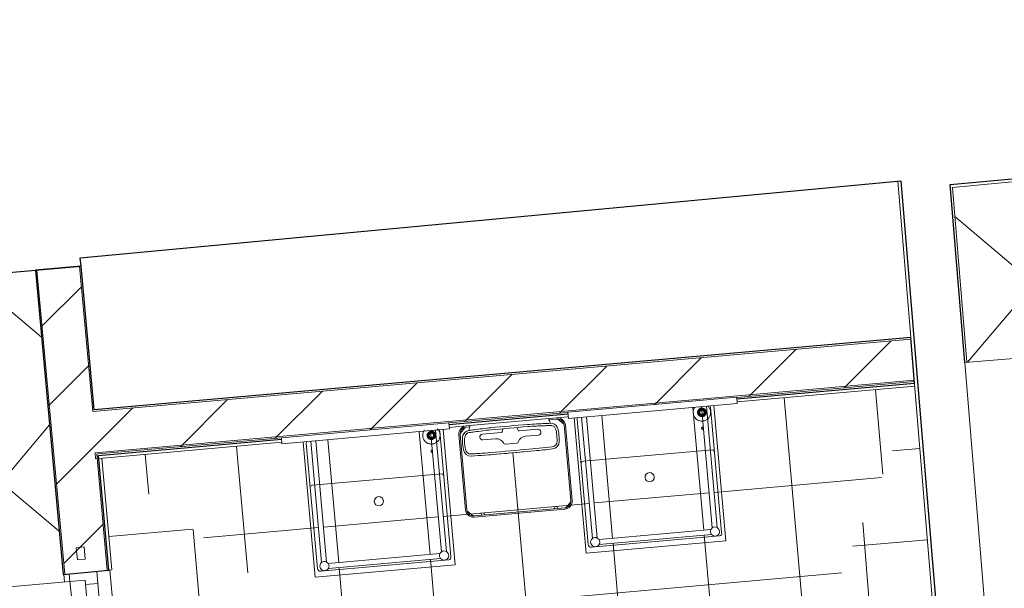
# Model space of a CAD drawing. Header units: millimetres. Extents: x 853417 to 929373, y -433185 to -369260.
# Tile 131 of 157: x 912533 to 915757, y -384903 to -383041. Entities that reach past the tile are written whole.
import ezdxf

# ---------------------------------------------------------------- set-up
doc = ezdxf.new("R2010")
doc.units = ezdxf.units.MM
for name, color, linetype, lineweight in [('I-FURN', 7, 'Continuous', 9), ('KOKO-DOOR', 7, 'Continuous', 9), ('KOKO-FLOR', 7, 'Continuous', 9), ('KOKO-FLOR-PATT', 7, 'Continuous', 9), ('KOKO-GENM', 7, 'Continuous', 9), ('KOKO-WALL', 7, 'Continuous', 9), ('KOKO-WALL-PATT', 7, 'Continuous', 25), ('KOKO_WALL', 7, 'Continuous', 9), ('P-SANR-FIXT', 7, 'Continuous', 9)]:
    doc.layers.add(name, color=color, linetype=linetype, lineweight=lineweight)
pattern_1 = [(45, (463824.66, -1284242.16), (-141.421356, 141.421356), [])]

# ---------------------------------------------------------------- blocks, each defined once
blk = doc.blocks.new('Doors 73 - Doors 73-3906770-1 korrus_SA_kunstihanke plaan')
at = {"layer": 'KOKO-DOOR'}
for p, q in [((417755.3, 900335.4), (417712.8, 900333)), ((417712.8, 900333), (417714.3, 900307.4)), ((417756.7, 900309.8), (417755.3, 900335.4)), ((416979.2, 900291.2), (416856.7, 900284.2)), ((416856.7, 900284.2), (416858.2, 900258.5)), ((416980.7, 900265.5), (416979.2, 900291.2)), ((417714.3, 900307.4), (417756.7, 900309.8)), ((416480.1, 900262.7), (416360.7, 900255.9)), ((416360.7, 900255.9), (416362.2, 900230.3)), ((416481.6, 900237.1), (416480.1, 900262.7)), ((416858.2, 900258.5), (416980.7, 900265.5)), ((416362.2, 900230.3), (416481.6, 900237.1)), ((415614.2, 900213.3), (415501.7, 900206.9)), ((415501.7, 900206.9), (415503.2, 900181.3)), ((415503.2, 900181.3), (415615.7, 900187.7)), ((415615.7, 900187.7), (415614.2, 900213.3)), ((414396.3, 900143.9), (414284.8, 900137.5)), ((414284.8, 900137.5), (414286.3, 900111.9)), ((414397.7, 900118.2), (414396.3, 900143.9)), ((413538, 900094.9), (413497.7, 900092.6)), ((413497.7, 900092.6), (413499.2, 900067)), ((413539.5, 900069.3), (413538, 900094.9)), ((414286.3, 900111.9), (414397.7, 900118.2)), ((413499.2, 900067), (413539.5, 900069.3))]:
    blk.add_line(p, q, dxfattribs=at)
blk = doc.blocks.new('Ol_olev sisesein 23 - SS-01-3936557-1 korrus_SA_kunstihanke plaan')
at = {"layer": 'KOKO-WALL', "lineweight": 25}
for p, q in [((412401, 902963.9), (412274.3, 905082.7)), ((412985, 902993.7), (412401, 902963.9)), ((412383.3, 902803.3), (414855.5, 902929.2)), ((412550.8, 900110.2), (412383.3, 902803.3)), ((412578, 900111.9), (412550.8, 900110.2)), ((412717.2, 897631.9), (412578, 900111.9))]:
    blk.add_line(p, q, dxfattribs=at)
blk = doc.blocks.new('KOKO_Single - 900 x 2100 puitprofiil-4124508-1 korrus_SA_kunstihanke plaan')
at = {"layer": 'KOKO-DOOR'}
for p, q in [((425, 905), (375, 905)), ((375, 905), (375, 55)), ((425, 55), (425, 905)), ((-425, 55), (-450, 55)), ((375, 55), (-425, 55)), ((-425, 5), (-425, 55)), ((375, 55), (425, 55)), ((450, 55), (425, 55)), ((425, 55), (425, 5)), ((-410, 5), (-425, 5)), ((-410, 5), (-367, 5)), ((-410, -35), (-410, 5)), ((-255.3, 5), (410, 5)), ((425, 5), (410, 5)), ((410, 5), (410, -35)), ((-450, -35), (-410, -35)), ((410, -35), (-410, -35)), ((410, -35), (450, -35))]:
    blk.add_line(p, q, dxfattribs=at)
blk.add_arc((425, 55), 850, 90, 180, dxfattribs=at)
blk = doc.blocks.new('Countertop small washbasin- Laufen _ Kartell by Laufen -81533_1 - White-Kartell by Laufen-Laufen-4713192-1 korrus_SA_kunstihanke plaan')
at = {"layer": 'KOKO-GENM'}
for p, q in [((-80, 488.9), (-80, 90)), ((-63.7, 90), (-63.7, 488.6)), ((309.2, 509.7), (-59.2, 509.7)), ((-58.6, 494), (308.6, 494)), ((313.7, 488.6), (313.7, 90.2)), ((330, 90.2), (330, 488.9))]:
    blk.add_line(p, q, dxfattribs=at)
for centre, radius, start, end in [((-71.7, 501.3), 15, 33.853, 236.147), ((321.7, 501.3), 15, 303.853, 146.147), ((-71.9, 501.4), 15.1, 237.2593, 302.7407), ((-71.7, 501.3), 15, 302.1892, 330.7495), ((-71.5, 501.3), 14.8, 330.3487, 34.2538), ((321.5, 501.3), 14.8, 145.7462, 209.6513), ((321.7, 501.3), 15, 209.2505, 237.8108), ((321.9, 501.4), 15.1, 237.2593, 302.7407)]:
    blk.add_arc(centre, radius, start, end, dxfattribs=at)
at = {"layer": 'P-SANR-FIXT'}
for p, q in [((355, 535), (-105, 535)), ((-105, 535), (-105, 90)), ((335.3, 517), (-85.3, 517)), ((355, 90.2), (355, 535)), ((-93, 506.7), (-93, 94.7)), ((345.3, 94.7), (345.3, 507)), ((-87, 233.7), (337, 233.7)), ((-87, 233.7), (337, 233.7))]:
    blk.add_line(p, q, dxfattribs=at)
for centre, radius, start, end in [((-85.3, 509), 8.02, 90, 196.2139), ((335.3, 507), 9.96, 0, 90), ((125.5, 305.2), 15, 360, 180), ((125.5, 305.2), 15, 180, 360), ((-87, 239.8), 6.09, 189.9731, 270), ((337, 242.8), 9.06, 270, 335.7575), ((-83.1, 94.7), 9.96, 180, 209.8026), ((335.3, 94.7), 10, 331.0372, 0)]:
    blk.add_arc(centre, radius, start, end, dxfattribs=at)
blk = doc.blocks.new('Countertop small washbasin- Laufen _ Kartell by Laufen -81533_1 - White-Kartell by Laufen-Laufen-V90-1 korrus_SA_kunstihanke plaan')
at = {"layer": 'KOKO-GENM'}
for p, q in [((-80, 488.9), (-80, 90)), ((-63.7, 90), (-63.7, 488.6)), ((309.2, 509.7), (-59.2, 509.7)), ((-58.6, 494), (308.6, 494)), ((313.7, 488.6), (313.7, 90.1)), ((330, 90.1), (330, 488.9))]:
    blk.add_line(p, q, dxfattribs=at)
for centre, radius, start, end in [((-71.7, 501.3), 15, 33.853, 236.147), ((321.7, 501.3), 15, 303.853, 146.147), ((-71.9, 501.4), 15.1, 237.2593, 302.7407), ((-71.7, 501.3), 15, 302.1892, 330.7495), ((-71.5, 501.3), 14.8, 330.3487, 34.2538), ((321.5, 501.3), 14.8, 145.7462, 209.6513), ((321.7, 501.3), 15, 209.2505, 237.8108), ((321.9, 501.4), 15.1, 237.2593, 302.7407)]:
    blk.add_arc(centre, radius, start, end, dxfattribs=at)
at = {"layer": 'P-SANR-FIXT'}
for p, q in [((355, 535), (-105, 535)), ((-105, 535), (-105, 90)), ((335.3, 517), (-85.3, 517)), ((355, 90.1), (355, 535)), ((-93, 506.7), (-93, 94.7)), ((345.3, 94.7), (345.3, 507)), ((-87, 233.7), (337, 233.7)), ((-87, 233.7), (337, 233.7))]:
    blk.add_line(p, q, dxfattribs=at)
for centre, radius, start, end in [((-85.3, 509), 8.02, 90, 196.2139), ((335.3, 507), 9.96, 0, 90), ((125.5, 305.2), 15, 360, 180), ((125.5, 305.2), 15, 180, 360), ((-87, 239.8), 6.09, 189.9731, 270), ((337, 242.8), 9.06, 270, 335.7575), ((-83.1, 94.7), 9.96, 180, 210.2554), ((335.3, 94.7), 10, 330.586, 0)]:
    blk.add_arc(centre, radius, start, end, dxfattribs=at)
blk = doc.blocks.new('Peegel väike raamiga2 - Peegel väike raamiga-5515901-1 korrus_SA_kunstihanke plaan')
at = {"layer": 'I-FURN'}
for p, q in [((413095.6, 902245.2), (413075.4, 902244)), ((413075.4, 902244), (413107, 901689.7)), ((413127.3, 901690.9), (413095.6, 902245.2)), ((413107, 901689.7), (413127.3, 901690.9))]:
    blk.add_line(p, q, dxfattribs=at)
blk = doc.blocks.new('Peegel väike raamiga3 - Peegel väike raamiga-5515913-1 korrus_SA_kunstihanke plaan')
at = {"layer": 'I-FURN'}
for p, q in [((413149.3, 901300.4), (413129.1, 901299.3)), ((413129.1, 901299.3), (413160.5, 900749.7)), ((413180.7, 900750.9), (413149.3, 901300.4)), ((413160.5, 900749.7), (413180.7, 900750.9))]:
    blk.add_line(p, q, dxfattribs=at)
blk = doc.blocks.new('Mediclinics_Open stainless steel bin_PP1065_80 - PP1065-5727136-1 korrus_SA_kunstihanke plaan')
at = {"layer": 'KOKO-GENM'}
for p, q in [((-152.5, 145.7), (-170.7, 127.5)), ((-149, 146), (-137, 146)), ((123, 146), (149, 146)), ((125, 139.6), (125, 146)), ((170.7, 127.5), (152.5, 145.7)), ((-175, 124), (-175, -124)), ((-171, -124), (-171, 124)), ((171, 124), (171, -124)), ((175, -124), (175, 124)), ((-170.7, -127.5), (-152.5, -145.7)), ((152.5, -145.7), (170.7, -127.5)), ((149, -146), (-149, -146)), ((-149, -150), (149, -150)), ((-115, -138.8), (-125, -138.8)), ((-125, -138.8), (-125, -146)), ((-115, -146), (-115, -138.8)), ((125, -138.8), (115, -138.8)), ((115, -138.8), (115, -146)), ((125, -146), (125, -138.8))]:
    blk.add_line(p, q, dxfattribs=at)
for centre, radius, start, end in [((-149, 124), 26, 90.1583, 180), ((-149, 124), 22, 90, 180), ((149, 124), 22, 360, 90), ((149, 124), 26, 360, 89.8417), ((-149, -124), 26, 180, 270), ((-149, -124), 22, 180, 270), ((149, -124), 26, 270, 0), ((149, -124), 22, 270, 0)]:
    blk.add_arc(centre, radius, start, end, dxfattribs=at)
blk = doc.blocks.new('Sanitary_Taps_Mixers_Ideal-Standard_Connect_A9154_BIM_DE - A9154AA CONNECT lotion dispenser-5728073-1 korrus_SA_kunstihanke plaan')
at = {"layer": 'P-SANR-FIXT', "flags": 128}
blk.add_lwpolyline([(0, -55.9), (1.1, -55.5), (1.8, -54.6), (2.3, -53.6), (2.5, -52.5), (2.5, -51.4), (2.3, -50.3), (1.8, -49.3), (1.1, -48.4), (0, -48)], dxfattribs=at)
at = {"layer": 'P-SANR-FIXT'}
for points, knots in [([(-22.2, 17.9), (-23.1, 16.7), (-25.8, 12.8), (-28.6, 5.1), (-28.6, -5.1), (-25.8, -13), (-22.4, -17.7), (-20.2, -20.2), (-17.7, -22.5), (-14.3, -24.8), (-9.7, -26.9), (-4.8, -28.2), (-1.6, -28.5), (0, -28.5)], [-0.7154172, -0.7154172, -0.7154172, -0.7154172, -0.6666667, -0.5555556, -0.4444444, -0.3333333, -0.2777778, -0.25, -0.2222222, -0.1666667, -0.1111111, -0.0555556, 0, 0, 0, 0]), ([(0, 14), (-0.8, 14), (-2.4, 13.9), (-5.6, 13), (-9.2, 11), (-11.8, 7.8), (-13.2, 4.8), (-13.8, 2.4), (-14.1, 0), (-13.8, -2.4), (-13.2, -4.8), (-12.2, -7.1), (-10.8, -9), (-8.4, -11.4), (-5.6, -13), (-2.4, -13.9), (-0.8, -14), (0, -14)], [-1, -1, -1, -1, -0.944444, -0.888889, -0.777778, -0.666667, -0.611111, -0.555556, -0.5, -0.444444, -0.388889, -0.333333, -0.277778, -0.222222, -0.111111, -0.055556, 0, 0, 0, 0]), ([(0, 14), (-0.8, 14), (-2.4, 13.9), (-5.6, 13), (-9.1, 11), (-11.9, 7.8), (-13.2, 4.8), (-13.8, 2.4), (-14.1, 0), (-13.8, -2.5), (-13.2, -4.8), (-11.8, -7.8), (-9.1, -11), (-5.6, -13), (-2.4, -13.9), (-0.8, -14), (0, -14)], [0, 0, 0, 0, 0.055556, 0.111111, 0.222222, 0.333333, 0.388889, 0.444444, 0.5, 0.555556, 0.611111, 0.666667, 0.777778, 0.888889, 0.944444, 1, 1, 1, 1]), ([(0, -11.5), (-0.7, -11.5), (-2.1, -11.4), (-4.4, -10.7), (-6.3, -9.7), (-8, -8.3), (-9.3, -6.8), (-10.1, -5.5), (-10.8, -4.1), (-11.3, -2.2), (-11.6, 0), (-11.3, 2.3), (-10.4, 5.2), (-8.7, 7.8), (-6.3, 9.7), (-4.3, 10.8), (-2.1, 11.4), (-0.7, 11.5), (0, 11.5)], [0, 0, 0, 0, 0.0625, 0.125, 0.1875, 0.25, 0.3125, 0.34375, 0.375, 0.4375, 0.5, 0.5625, 0.625, 0.75, 0.8125, 0.875, 0.9375, 1, 1, 1, 1]), ([(0, 10), (-0.6, 10), (-1.7, 9.9), (-3.4, 9.4), (-5, 8.7), (-6.9, 7.4), (-8.5, 5.6), (-9.4, 3.4), (-9.9, 1.8), (-10.1, 0), (-9.9, -1.7), (-9.4, -3.4), (-8.5, -5.6), (-6.5, -7.8), (-4, -9.3), (-1.7, -9.9), (-0.6, -10), (0, -10)], [0, 0, 0, 0, 0.055556, 0.111111, 0.166667, 0.222222, 0.333333, 0.388889, 0.444444, 0.5, 0.555556, 0.611111, 0.666667, 0.777778, 0.888889, 0.944444, 1, 1, 1, 1]), ([(0, -7.5), (-0.7, -7.5), (-1.8, -7.3), (-3.4, -6.7), (-4.4, -6.1), (-5.4, -5.3), (-6.1, -4.4), (-6.7, -3.4), (-7.2, -2.2), (-7.5, -0.6), (-7.5, 0.9), (-7.2, 2), (-6.8, 3.2), (-6.1, 4.4), (-5.2, 5.5), (-4.2, 6.3), (-3.1, 6.9), (-1.6, 7.4), (-0.5, 7.5), (0, 7.5)], [0, 0, 0, 0, 0.1, 0.15, 0.2, 0.25, 0.3, 0.35, 0.4, 0.475, 0.55, 0.5875, 0.625, 0.7, 0.775, 0.8125, 0.85, 0.925, 1, 1, 1, 1]), ([(0, -28.5), (1.6, -28.5), (4.8, -28.2), (9.7, -26.9), (14.3, -24.8), (17.7, -22.5), (20.2, -20.2), (22.4, -17.7), (25.8, -13), (28.6, -5.1), (28.6, 5.1), (25.8, 13), (22.4, 17.7), (20.7, 19.6), (20.1, 20.2)], [-1, -1, -1, -1, -0.9444444, -0.8888889, -0.8333333, -0.7777778, -0.75, -0.7222222, -0.6666667, -0.5555556, -0.4444444, -0.3333333, -0.2777778, -0.25, -0.25, -0.25, -0.25]), ([(0, -14), (0.8, -14), (2.4, -13.9), (5.6, -13), (9.2, -11), (11.8, -7.8), (13.2, -4.8), (13.8, -2.4), (14.1, 0), (13.8, 2.4), (13.2, 4.8), (12.2, 7.1), (10.8, 9), (8.4, 11.4), (5.6, 13), (2.4, 13.9), (0.8, 14), (0, 14)], [-1, -1, -1, -1, -0.944444, -0.888889, -0.777778, -0.666667, -0.611111, -0.555556, -0.5, -0.444444, -0.388889, -0.333333, -0.277778, -0.222222, -0.111111, -0.055556, 0, 0, 0, 0]), ([(0, 14), (0.8, 14), (2.4, 13.9), (5.6, 13), (8.4, 11.4), (10.8, 9), (12.2, 7.1), (13.2, 4.8), (13.8, 2.4), (14.1, 0), (13.8, -2.4), (13.2, -4.8), (11.8, -7.8), (9.2, -11), (5.6, -13), (2.4, -13.9), (0.8, -14), (0, -14)], [-1, -1, -1, -1, -0.944444, -0.888889, -0.777778, -0.722222, -0.666667, -0.611111, -0.555556, -0.5, -0.444444, -0.388889, -0.333333, -0.222222, -0.111111, -0.055556, 0, 0, 0, 0]), ([(0, -11.5), (0.7, -11.5), (2.1, -11.4), (4.3, -10.8), (6.3, -9.7), (8.7, -7.8), (10.4, -5.2), (11.3, -2.3), (11.6, 0), (11.3, 2.2), (10.8, 4.1), (10.1, 5.5), (9.3, 6.8), (8, 8.3), (6.3, 9.7), (4.4, 10.7), (2.1, 11.4), (0.7, 11.5), (0, 11.5)], [0, 0, 0, 0, 0.0625, 0.125, 0.1875, 0.25, 0.375, 0.4375, 0.5, 0.5625, 0.625, 0.65625, 0.6875, 0.75, 0.8125, 0.875, 0.9375, 1, 1, 1, 1]), ([(0, 10), (0.5, 10), (1.7, 9.9), (4, 9.3), (6.5, 7.8), (8.5, 5.6), (9.4, 3.4), (9.9, 1.7), (10.1, 0), (9.9, -1.7), (9.4, -3.4), (8.5, -5.6), (6.5, -7.8), (4, -9.3), (1.7, -9.9), (0.5, -10), (0, -10)], [-1, -1, -1, -1, -0.944444, -0.888889, -0.777778, -0.666667, -0.611111, -0.555556, -0.5, -0.444444, -0.388889, -0.333333, -0.222222, -0.111111, -0.055556, 0, 0, 0, 0]), ([(0, -7.5), (0.6, -7.5), (1.5, -7.4), (2.8, -7), (4, -6.4), (5.3, -5.4), (6.6, -3.8), (7.2, -2.3), (7.5, -1), (7.5, 0), (7.4, 1), (7.2, 2.3), (6.5, 3.9), (5.3, 5.4), (3.7, 6.6), (1.8, 7.4), (0.6, 7.5), (0, 7.5)], [-1, -1, -1, -1, -0.916667, -0.875, -0.833333, -0.75, -0.666667, -0.583333, -0.541667, -0.5, -0.458333, -0.416667, -0.333333, -0.25, -0.166667, -0.083333, 0, 0, 0, 0]), ([(0, -11.5), (-0.1, -11.5), (-0.4, -11.5), (-0.9, -11.5), (-1.2, -11.4), (-1.4, -11.4), (-1.6, -11.4), (-1.8, -11.4), (-1.9, -11.3), (-2, -11.3), (-2.2, -11.3), (-2.3, -11.3), (-2.4, -11.3), (-2.4, -11.2), (-2.5, -11.2)], [0, 0, 0, 0, 0.0555556, 0.1111111, 0.1666667, 0.1944444, 0.2222222, 0.25, 0.2777778, 0.3055556, 0.3333333, 0.3611111, 0.3888889, 0.4444444, 0.4444444, 0.4444444, 0.4444444]), ([(-2.5, -11.2), (-2.4, -11.2), (-2.4, -11.3), (-2.3, -11.3), (-2.2, -11.3), (-2, -11.3), (-1.9, -11.3), (-1.8, -11.4), (-1.6, -11.4), (-1.4, -11.4), (-1.2, -11.4), (-0.9, -11.5), (-0.4, -11.5), (-0.1, -11.5), (0, -11.5)], [0.5555556, 0.5555556, 0.5555556, 0.5555556, 0.6111111, 0.6388889, 0.6666667, 0.6944444, 0.7222222, 0.75, 0.7777778, 0.8055556, 0.8333333, 0.8888889, 0.9444444, 1, 1, 1, 1]), ([(0, -11.5), (0.1, -11.5), (0.4, -11.5), (0.9, -11.5), (1.2, -11.4), (1.4, -11.4), (1.6, -11.4), (1.8, -11.4), (1.9, -11.3), (2, -11.3), (2.2, -11.3), (2.3, -11.3), (2.4, -11.3), (2.4, -11.2), (2.5, -11.2)], [0, 0, 0, 0, 0.0555556, 0.1111111, 0.1666667, 0.1944444, 0.2222222, 0.25, 0.2777778, 0.3055556, 0.3333333, 0.3611111, 0.3888889, 0.4444444, 0.4444444, 0.4444444, 0.4444444]), ([(2.5, -11.2), (2.4, -11.2), (2.4, -11.3), (2.3, -11.3), (2.2, -11.3), (2, -11.3), (1.9, -11.3), (1.8, -11.4), (1.6, -11.4), (1.4, -11.4), (1.2, -11.4), (0.9, -11.5), (0.4, -11.5), (0.1, -11.5), (0, -11.5)], [0.5555556, 0.5555556, 0.5555556, 0.5555556, 0.6111111, 0.6388889, 0.6666667, 0.6944444, 0.7222222, 0.75, 0.7777778, 0.8055556, 0.8333333, 0.8888889, 0.9444444, 1, 1, 1, 1]), ([(0, -48), (-0.2, -48), (-0.5, -48.1), (-0.8, -48.2), (-1, -48.4), (-1.3, -48.5), (-1.5, -48.8), (-1.7, -49.1), (-1.9, -49.3), (-2, -49.6), (-2.1, -49.9), (-2.3, -50.3), (-2.3, -50.6), (-2.4, -50.9), (-2.5, -51.6), (-2.5, -52.3), (-2.4, -53), (-2.3, -53.3), (-2.3, -53.6), (-2.2, -53.9), (-2.1, -54.2), (-1.9, -54.5), (-1.8, -54.7), (-1.7, -54.9), (-1.5, -55.1), (-1.3, -55.3), (-1.1, -55.5), (-0.9, -55.7), (-0.6, -55.8), (-0.3, -55.9), (-0.1, -55.9), (0, -55.9)], [-1, -1, -1, -1, -0.958333, -0.916667, -0.890625, -0.875, -0.833333, -0.791667, -0.770833, -0.75, -0.708333, -0.666667, -0.638889, -0.611111, -0.555556, -0.444444, -0.388889, -0.361111, -0.333333, -0.305556, -0.277778, -0.236111, -0.215278, -0.194444, -0.166667, -0.138889, -0.111111, -0.083333, -0.055556, -0.027778, 0, 0, 0, 0])]:
    blk.add_open_spline(points, degree=3, knots=knots, dxfattribs=at)
blk = doc.blocks.new('Sanitary_Dispensers_Tork-Essity-EU_Xpress_-Multifold-Hand-Towel-Dispenser - Sanitary_Dispensers_Tork-Essity-EU_Xpress_-Multifold-Hand-Towel-Dispenser-5728090-1 korrus_SA_kunstihanke plaan')
at = {"layer": 'KOKO-GENM'}
for p, q in [((-50.6, 110.9), (-72.9, 110.8)), ((88.8, 110.7), (-50.6, 110.9)), ((-17.1, 80.7), (17.1, 80.7)), ((-91.2, 60.5), (-49.2, 60.5)), ((-29.6, 41.6), (-91.2, 41.6)), ((-23.2, 30.3), (-26.3, 39.2)), ((26.3, 39.2), (23.2, 30.2)), ((91.2, 41.6), (29.6, 41.6)), ((49.2, 60.5), (91.2, 60.5)), ((-130.1, 13.3), (-130.1, 10)), ((-130.1, 10), (130.1, 10)), ((130.1, 10), (130.1, 13.3))]:
    blk.add_line(p, q, dxfattribs=at)
for centre, radius, start, end in [((-132.6, 84.8), 25, 91.4791, 174.2073), ((-132.7, 84.8), 18, 91.4791, 178.0956), ((-47.7, -3202.5), 3313.4, 90.4346, 91.4791), ((-47.8, -3202.5), 3306.4, 89.9793, 91.4791), ((3.4, -12915.1), 13026.1, 89.63166, 90.23749), ((3.4, -12915.1), 13019.1, 89.63173, 90.21982), ((57.4, -2520.3), 2624.2, 88.3478, 89.3537), ((57.4, -2520.3), 2631.2, 88.3478, 89.3166), ((132.6, 84.8), 18, 5.9993, 88.3478), ((132.6, 84.8), 25, 5.7946, 88.3478), ((45.2, 66.7), 203.7, 174.2073, 182.1399), ((45.2, 66.7), 196.7, 174.5525, 182.1399), ((-49.2, 87.7), 27.2, 270, 335.1383), ((-49.2, 87.7), 27.2, 270, 335.1383), ((-17.5, 73), 7.76, 87.6724, 155.1383), ((17.5, 73), 7.76, 24.8617, 92.3276), ((49.2, 87.7), 27.2, 204.8617, 270), ((-45.2, 66.7), 196.7, 357.8292, 5.8133), ((-45.2, 66.7), 203.7, 357.8585, 5.7946), ((-95.7, 61.5), 62.7, 182.1399, 199.4826), ((-133.4, 48.1), 22.7, 199.4826, 267.3311), ((-133.4, 48.1), 22.7, 199.4826, 233.4054), ((-95.7, 61.5), 55.7, 182.1399, 199.4826), ((-133.4, 48.1), 15.7, 199.4826, 269.7753), ((-133.9, -264.7), 297.1, 86.5497, 89.9144), ((-91.2, 51), 9.44, 90, 270), ((-29.6, 38.1), 3.47, 19, 90), ((29.6, 38.1), 3.47, 90, 161), ((91.2, 51), 9.44, 270, 90), ((133.9, -264.7), 297.1, 89.9535, 93.4503), ((133.4, 48.1), 15.7, 272.6719, 340.4086), ((133.4, 48.1), 22.7, 272.6719, 340.638), ((133.4, 48.1), 22.7, 306.655, 340.638), ((95.7, 61.5), 55.7, 340.4867, 357.7511), ((95.7, 61.5), 62.7, 340.5611, 357.8601), ((-181.2, 1.3), 52.6, 14.6998, 27.2974), ((-133.9, -264.7), 290.1, 86.5497, 89.9036), ((-138.7, 12.5), 8.63, 5.3002, 14.6998), ((-53.9, 1062.4), 1039.4, 266.5497, 269.6996), ((-53.9, 1062.4), 1032.4, 266.5497, 269.7001), ((3.4, 7888.2), 7865.5, 269.54284, 270.42434), ((3.4, 7888.2), 7858.5, 269.54277, 270.42434), ((3.4, 7888.2), 7858.5, 269.54277, 270.42434), ((53.9, 1062.4), 1032.4, 270.4243, 273.4503), ((53.9, 1062.4), 1039.4, 270.4243, 273.4503), ((133.9, -264.7), 290.1, 90.0964, 93.4503), ((138.7, 12.5), 8.63, 165.3002, 174.6998), ((181.2, 1.3), 52.6, 152.6998, 165.3002)]:
    blk.add_arc(centre, radius, start, end, dxfattribs=at)
for centre, major_axis, ratio, start_param, end_param in [((159.2, 59.2), (3, 14.4), 0.000212, 3.150416, 4.200444), ((75.1, 61.5), (83.3, 0), 0.866025, 6.174134, 6.250813)]:
    blk.add_ellipse(centre, major_axis=major_axis, ratio=ratio, start_param=start_param, end_param=end_param, dxfattribs=at)
blk = doc.blocks.new('Modernform Open Cabinet Universal 19  80x40 - 5-M-UNI-CB-OC-8040195-WH-WH-5891466-1 korrus_SA_kunstihanke plaan')
at = {"layer": 'I-FURN'}
for p, q in [((-400, -400), (-400, 0)), ((-400, 0), (400, 0)), ((400, 0), (400, -400)), ((-400, -400), (400, -400))]:
    blk.add_line(p, q, dxfattribs=at)

msp = doc.modelspace()

# ---------------------------------------------------------------- hatches: boundary and pattern name
at = {"layer": 'KOKO-FLOR-PATT', "true_color": 0x800000}
h = msp.add_hatch(dxfattribs=at)
h.set_pattern_fill('FP_62', color=16, style=0, pattern_type=2)
h.set_pattern_definition([(319.731, (918309.3, -386575.77), (290.87, 343.36), []), (49.731, (918309.3, -386575.77), (-343.36, 290.87), [])])
h.paths.add_polyline_path([(918523.4, -390401.5), (919733.8, -390289.3), (919738.6, -390268.9), (919723.1, -390268.2), (919895.9, -389519.3), (920603.3, -389452.7), (920572, -389434.3), (920544.6, -389398.2), (920536.4, -389372.1), (920536.4, -389335.8), (920553.7, -389293.8), (920572, -389273.6), (920545.7, -389256.9), (920521.4, -389223.3), (920514.6, -389200), (920515.7, -389167.3), (920523.2, -389142.4), (920546.3, -389112.2), (920566.5, -389098.7), (921027.2, -389035.4), (920809.4, -386557.8), (920799.5, -386558.7), (920713.7, -385582.5), (920723.5, -385580.7), (920571.7, -383875.8), (920563.7, -383876.5), (920499.8, -383149.4), (919369, -383253.1), (919043.3, -382569.1), (919061.3, -382560.5), (919057.7, -382552.9), (918918.6, -382566.9), (918918.6, -382579.4), (917988.2, -382659.2), (917987.1, -382651), (917825.3, -382666.1), (917823.6, -382675.8), (917840.9, -382678.9), (917711.3, -383395.1), (915586.7, -383592), (915633.9, -384162.7), (916025.6, -384130.3), (916091.6, -384927.5), (916133.4, -384924.1), (916330.9, -387316.1), (916330.9, -387316.2), (916330.9, -387316.2), (916429.9, -388512.3), (916388.5, -388515.8), (916452.9, -389313), (916062.8, -389345.8), (916106.7, -389875.8), (916146.6, -389872), (916141.6, -389821.1), (916146.4, -389796.8), (916153.6, -389871.3), (918205.3, -389678.3), (918521.5, -390397.3)], flags=0)
h.paths.add_polyline_path([(919662.8, -387305.3), (919607.2, -386749.3), (920058.7, -386704.1), (920114.4, -387260.1), (919666.9, -387304.9)], flags=0)
h.paths.add_polyline_path([(919376.2, -384766.6), (919328.6, -384209.8), (919780.8, -384171.1), (919828.3, -384727.9), (919547.7, -384751.9)], flags=0)
h = msp.add_hatch(dxfattribs=at)
h.set_pattern_fill('FP_80', color=16, style=0, pattern_type=2)
h.set_pattern_definition([(320.029, (910448.2, -386970.7), (289.08, 344.866), []), (50.029, (910448.2, -386970.7), (-344.866, 289.08), [])])
h.paths.add_polyline_path([(908301.6, -390562.5), (908302.5, -390562.5), (908301.9, -390562.1)], flags=0)
h.paths.add_polyline_path([(908304.9, -390562.3), (908318.8, -390561), (908315.9, -390538.5), (908308.1, -390551.6)], flags=0)
h.paths.add_polyline_path([(908327.7, -390560.3), (910743.1, -390347.7), (910744.9, -390357.5), (911782.9, -390262.6), (911781.7, -390249.1), (913146.4, -390128), (913136.2, -390013.5), (912320.5, -390088.1), (912316, -390038.3), (913131.8, -389963.6), (912684.5, -384931.8), (911855.7, -385007.6), (911851.2, -384957.8), (912679.9, -384880.4), (912677.9, -384857.1), (912675.4, -384856.8), (912584.3, -383861.2), (912584.3, -383860.9), (910259.4, -384065.5), (910193.9, -383274), (909142.4, -383361), (909208.4, -384158), (907753.7, -384286.5), (907761.4, -384370.4), (907755.5, -384364.6), (907830.1, -385212.7), (907826.8, -385213), (907963.7, -386768.9), (907967.1, -386768.6), (908167.2, -389042.9), (908234.1, -389056.4), (908360.8, -390462.7), (908324.7, -390527.5), (908325.3, -390534.6)], flags=0)
h = msp.add_hatch(dxfattribs=at)
h.set_pattern_fill('FP_55', color=16, style=0, pattern_type=2)
h.set_pattern_definition([(5.08, (914297.17, -386139.97), (-26.564, 298.817), []), (95.08, (914297.17, -386139.97), (-298.82, -26.564), [])])
h.paths.add_polyline_path([(914733.3, -385999.9), (914722.2, -385993.3), (914730.1, -385994.1)], flags=0)
h.paths.add_polyline_path([(914734.6, -386007.5), (914736.1, -386005.3), (914744.3, -386003.1), (914746.4, -386002.9), (914748.2, -385998.7), (914745.5, -385967.1), (914752.2, -385967.1), (914754.1, -385984.5), (914759.2, -385972.1), (914758.7, -385966), (914756.3, -385964.6), (914755.3, -385964.5), (914721.5, -385965.6), (914703.2, -385960.9), (914692.7, -385963.3), (914695.5, -385970.2), (914699.6, -385970.9), (914702.4, -385982), (914707.3, -385985.3), (914708, -385970.2), (914712.7, -385969.8), (914716.1, -385992.8), (914722.2, -385995.7), (914732.2, -386000), (914728.1, -386002.3), (914734.5, -386007.4)], flags=0)
h.paths.add_polyline_path([(914741.9, -386001.6), (914734.3, -385991), (914734.3, -385968), (914739, -385967.6), (914741, -385991.8)], flags=0)
h.paths.add_polyline_path([(914741.9, -386001.6), (914734, -385999.9), (914734.8, -385993.1)], flags=0)
h.paths.add_polyline_path([(914721.1, -385992.1), (914721.1, -385969.1), (914725.9, -385968.7), (914725.9, -385991.7), (914722.2, -385992)], flags=0)
h.paths.add_polyline_path([(914703.6, -385968.9), (914699.6, -385963.3), (914709.4, -385968.4), (914704.8, -385968.8)], flags=0)
h.paths.add_polyline_path([(914716.8, -385967.8), (914709.4, -385964), (914728, -385966.9)], flags=0)
h.paths.add_polyline_path([(914682.3, -385966), (914633.5, -385368.2), (914643.4, -385367.4), (914694.3, -385955.9), (914769.4, -385947.6), (915465.9, -384271.4), (915462.1, -384241.2), (914881.9, -384292.6), (914882.4, -384297.5), (914781.1, -384306.5), (914816.3, -384703.9), (914821.8, -384709), (914824.1, -384716.2), (914821.8, -384722.4), (914810.9, -384731.9), (914803.4, -384730.9), (914795.4, -384726.6), (914429.6, -384760), (914424.1, -384765), (914418.1, -384766.7), (914411.9, -384764.5), (914402.4, -384753.5), (914403.4, -384746.1), (914407.7, -384738.4), (914372.4, -384342.9), (914329.3, -384346.7), (914327.5, -384341.8), (914265.3, -384347.3), (914268.2, -384357.2), (914271, -384362.3), (914281.4, -384364.3), (914292.6, -384375.5), (914297.8, -384393.7), (914299.1, -384423), (914292.9, -384438.3), (914283.1, -384445), (914265.3, -384447.7), (914195, -384454.8), (914005.7, -384469.5), (913994.8, -384464.7), (913988, -384454.8), (913985.6, -384449.7), (913982.2, -384421.7), (913984.1, -384402.9), (913993.1, -384389.9), (914003.1, -384386), (914006.1, -384370.2), (913939.3, -384376.2), (913939.8, -384381.2), (913894.6, -384385.2), (913929.8, -384782.5), (913935.2, -384787.6), (913937.5, -384794.7), (913935.2, -384800.9), (913924.3, -384810.5), (913916.9, -384809.5), (913908.9, -384805.2), (913543.1, -384838.6), (913537.6, -384843.6), (913531.6, -384845.3), (913525.4, -384843), (913515.8, -384832.1), (913516.8, -384824.7), (913521.2, -384817), (913485.9, -384421.5), (913391.5, -384429.9), (913389.7, -384424.9), (912806.8, -384477), (914682.3, -385966)], flags=0)
h.paths.add_polyline_path([(913543.1, -384821.9), (913908.9, -384789.5), (913913.4, -384782.5), (913878.1, -384386.7), (913502.4, -384420.1), (913539.5, -384818.7), (913542.6, -384821.4)], flags=0)
h.paths.add_polyline_path([(914429.6, -384743.3), (914795.4, -384710.9), (914799.9, -384703.9), (914764.6, -384308), (914388.9, -384341.4), (914426, -384740.1), (914429.1, -384742.8)], flags=0)
h = msp.add_hatch(dxfattribs=at)
h.set_pattern_fill('FP_57', color=16, style=0, pattern_type=2)
h.set_pattern_definition([(4.73, (915397.7, -385957.6), (-24.74, 298.98), []), (94.73, (915397.7, -385957.6), (-298.96, -24.737), [])])
h.paths.add_polyline_path([(914748.4, -386001.1), (914754.8, -385990.6), (914754.1, -385999.3)], flags=0)
h.paths.add_polyline_path([(914797.6, -386061.2), (914777, -386055.1), (914790.4, -386055.8), (914792.6, -386057.5)], flags=0)
h.paths.add_polyline_path([(915675, -387135.2), (915711.4, -387118), (915689.9, -386883.5), (915682.9, -386888.4), (915676.9, -386904.7), (915671.1, -386911.3), (915655.5, -386919.2), (915621.8, -386923.3), (915602.9, -386923.1), (915589, -386919.1), (915577, -386907.9), (915571.3, -386892.4), (915556.5, -386739.7), (915547.9, -386608.6), (915550.9, -386592.4), (915560.9, -386579.4), (915578.8, -386571.9), (915606.3, -386568.6), (915631.8, -386570.1), (915643.1, -386573.6), (915655.2, -386586.1), (915658.6, -386594.3), (915668.5, -386598.7), (915628.6, -386117.4), (915608.8, -386119), (915608.8, -386143.3), (915594.9, -386144.4), (915591.8, -386106.4), (915607.5, -386103.9), (915606.3, -386077.7), (915625.2, -386076.1), (915620.8, -386034.9), (915611.8, -386034.8), (915465.9, -384271.4), (914768.5, -385949.8), (914794.2, -385948.4), (914787.9, -385953.4), (914787.9, -385954.7), (914780.4, -385962.6), (914774.6, -385960.9), (914767.5, -385963.6), (914765.4, -385966), (914767.3, -385988.3), (914760.5, -385988.3), (914758.7, -385973.4), (914746.4, -386002.9), (914756.3, -386003.9), (914757.1, -386017.4), (914747.4, -386017.7), (914750, -386021.5), (914764.9, -386040.9), (914766, -386031.4), (914770.8, -386031), (914772.7, -386050.2), (914780, -386056.4), (914791.5, -386061.7), (914797.6, -386062.2), (914803.6, -386066.7), (914789.1, -386070), (915661.9, -387119.5)], flags=0)
h.paths.add_polyline_path([(915596.4, -386091.2), (915530.4, -385294), (915540.4, -385293.1), (915605.3, -386090.5)], flags=0)
h.paths.add_polyline_path([(914809.1, -386059.8), (914804, -386051.8), (914798.3, -385957.1), (914801.1, -385953.5), (914809.4, -386059.8)], flags=0)
h.paths.add_polyline_path([(914803.6, -386054), (914792.3, -386052.2), (914786.9, -385963.1), (914795.9, -385959.9), (914803.6, -386054)], flags=0)
h.paths.add_polyline_path([(914779.2, -386053.3), (914779.2, -386030.3), (914783.9, -386029.9), (914783.9, -386052.9)], flags=0)
h.paths.add_polyline_path([(914758.2, -386031.3), (914752.7, -386021.8), (914757.9, -386022.6), (914758.2, -386030.3)], flags=0)
h.paths.add_polyline_path([(914762.6, -386030.3), (914758.6, -386023.2), (914770.7, -386029.7), (914763.3, -386030.3)], flags=0)
h.paths.add_polyline_path([(914788, -386020.7), (914772.1, -386028.3), (914758.6, -386023.2), (914787.9, -386020.7)], flags=0)
h.paths.add_polyline_path([(914775.8, -386029.3), (914787.4, -386022.3), (914785.2, -386028.5), (914777.3, -386029.1)], flags=0)
h.paths.add_polyline_path([(914758.1, -386016.7), (914758.1, -386004.4), (914786.4, -386002.1), (914786.4, -386014.3)], flags=0)
h.paths.add_polyline_path([(914756.6, -385998), (914772.5, -385990.5), (914785, -385995.6), (914768.8, -385997)], flags=0)
h.paths.add_polyline_path([(914756.6, -385998), (914759.3, -385990.3), (914768.3, -385989.8)], flags=0)
h.paths.add_polyline_path([(914785.9, -385995.6), (914776.2, -385988.9), (914782.7, -385989.8), (914785, -385994)], flags=0)
h.paths.add_polyline_path([(914773.8, -385987.8), (914773.5, -385964.8), (914778.7, -385966), (914780.4, -385987.2)], flags=0)
h = msp.add_hatch(dxfattribs=at)
h.set_pattern_fill('FP_56', color=16, style=0, pattern_type=2)
h.set_pattern_definition([(5.08, (913830.66, -386150.25), (-26.564, 298.82), []), (95.08, (913830.66, -386150.25), (-298.817, -26.564), [])])
h.paths.add_polyline_path([(913110.7, -387859.3), (913183.6, -387852.8), (913349.4, -387657.3), (913094.3, -387679.6), (913109.6, -387846.8)], flags=0)
h.paths.add_polyline_path([(913092.7, -387662.4), (913364, -387640), (913424.4, -387568.7), (913414.9, -387528.3), (913391.3, -387410.8), (913390.1, -387404), (913376.2, -387360.1), (913368.3, -387314.7), (913368.3, -387277.6), (913373.3, -387247.5), (913391.7, -387191.7), (913405.7, -387163.9), (913424.8, -387139.2), (913456.5, -387113.2), (913493.8, -387096.1), (913534.1, -387088.9), (913575.1, -387089.4), (913614.6, -387100.2), (913650.2, -387120.6), (913673.1, -387141.7), (913691.5, -387166.9), (913720.9, -387218.7), (913916.7, -386987.6), (913849.4, -386251.9), (913883.5, -386249), (913882.2, -386233.1), (913863.1, -386233.1), (913862.2, -386222), (913911, -386218), (913914.4, -386245.2), (913929.1, -386244), (913932.3, -386282), (913916.3, -386282), (913913.3, -386259.3), (913866.5, -386263.3), (913931.2, -386970.5), (914691.5, -386069.6), (914690.8, -386069.6), (914682, -385965.8), (912806.2, -384476.6), (912801.5, -384478.8), (912834.8, -384842.7), (912828.3, -384844.1), (912907.9, -385739.8), (912916.9, -385740.3), (912967.7, -386296), (912994.2, -386293.8), (912997.6, -386321.1), (913012.2, -386319.9), (913015.4, -386357.9), (912999.5, -386357.9), (912996.4, -386335.2), (912971.7, -386339.1), (913086.1, -387589.7)], flags=0)
h.paths.add_polyline_path([(913094.8, -387142.6), (913077.8, -387137.3), (913065.8, -387125.1), (913062.4, -387117), (913052.8, -387112.6), (913042.5, -387110.7), (913017.1, -386832.9), (913029.8, -386827.1), (913035.5, -386823.1), (913041.4, -386806.7), (913047.2, -386800.1), (913062.7, -386792.1), (913087.8, -386788), (913116.1, -386788), (913129.1, -386791.6), (913141.3, -386802.7), (913147.1, -386818.1), (913163.3, -386971.8), (913173, -387101.7), (913170.1, -387117.9), (913160.2, -387131), (913145.4, -387138.2), (913120.2, -387142.1)], flags=0)
h.paths.add_polyline_path([(912960, -386325.5), (912960.3, -386324.9), (912960, -386325.4)], flags=0)
h.paths.add_polyline_path([(913781.1, -386294.5), (913778, -386256.5), (913793.7, -386254), (913792.5, -386227.8), (913840.4, -386223.8), (913840.4, -386236.6), (913822.4, -386238), (913823.8, -386254), (913842.9, -386254), (913843.8, -386265.1), (913795, -386269.1), (913795, -386293.4), (913791.5, -386293.6)], flags=0)
h.paths.add_polyline_path([(913782.6, -386241.3), (913716.6, -385444.1), (913726.6, -385443.2), (913791.5, -386240.6)], flags=0)
h.paths.add_polyline_path([(914706, -386027.5), (914719.4, -386033.9), (914709.2, -386033.3), (914706.9, -386029.1)], flags=0)
h.paths.add_polyline_path([(914706.5, -386055.3), (914712.5, -386048.3), (914711.5, -386035.9), (914718.2, -386035.9), (914720, -386039.4), (914723.1, -386032.2), (914719.4, -386032.6), (914709.4, -386027.2), (914732.2, -386025.1), (914735.5, -386018.8), (914734.5, -386018.6), (914705.5, -386021), (914704.5, -386008.8), (914733.2, -386006.4), (914725.8, -386000.5), (914705.5, -386001.4), (914716.1, -385992.8), (914712.7, -385992.8), (914708, -385993.2), (914706.1, -385984.9), (914700.3, -385980.3), (914705, -386036.4)], flags=0)
h.paths.add_polyline_path([(914703.9, -386002.3), (914706.7, -385994.6), (914715.7, -385994.1), (914704, -386002.3)], flags=0)
at = {"layer": 'KOKO-WALL-PATT', "lineweight": 9, "true_color": 0x787878}
h = msp.add_hatch(dxfattribs=at)
h.set_pattern_fill('FP_10', color=8, style=0, pattern_type=2)
h.set_pattern_definition(pattern_1)
h.paths.add_polyline_path([(913164.4, -390147.5), (913303.9, -390135.2), (913293.7, -390024.1), (913154.3, -390036.9), (913159, -390088.1)], flags=0)
h.paths.add_polyline_path([(913072.3, -389140.6), (913211.7, -389127.9), (912956.6, -386338.5), (912948.7, -386339.1), (912948.7, -386326.4), (912955.3, -386324.9), (912953.9, -386309.9), (912946.2, -386309), (912946, -386297.8), (912952.8, -386297.3), (912901.8, -385740.3), (912762.4, -385753.1), (913051.3, -388910.6)], flags=0)
h.paths.add_polyline_path([(912680.4, -384856.8), (912819.8, -384844.1), (912728.7, -383848), (912589.3, -383860.8), (912662, -384655.7)], flags=0)
h = msp.add_hatch(dxfattribs=at)
h.set_pattern_fill('FP_10', color=8, style=0, pattern_type=2)
h.set_pattern_definition(pattern_1)
h.paths.add_polyline_path([(912785, -384463.4), (913389.7, -384409.8), (913389.7, -384409.8), (915462.1, -384226.1), (915450.6, -384086.6), (912772.3, -384324)], flags=0)

# ---------------------------------------------------------------- linework, layer by layer
at = {"layer": 'KOKO-FLOR'}
for p, q in [((912680.1, -384882), (912677.9, -384857.1)), ((912907.9, -385739.8), (912828.2, -384843.3))]:
    msp.add_line(p, q, dxfattribs=at)
at = {"layer": 'KOKO-WALL'}
for p, q in [((917711.3, -383395.1), (915586.5, -383589.9)), ((915450.1, -384081.6), (915407.7, -383568.8)), ((915586.5, -383589.9), (915633.9, -384162.7)), ((912589.3, -383860.8), (912680.4, -384856.8)), ((912728.7, -383848), (912772.3, -384324)), ((912772.3, -384324), (915450.6, -384086.6)), ((912779.6, -384458.9), (915461.7, -384221.2)), ((914880.6, -384277.7), (915462.1, -384226.1)), ((915463.3, -384241.1), (914881.9, -384292.6)), ((915611.8, -386035.7), (915461.7, -384221.2)), ((913938, -384361.2), (914327.6, -384326.7)), ((914328.9, -384341.6), (914265.3, -384347.3)), ((914006.1, -384370.2), (913939.3, -384376.2)), ((912790, -384463), (913389.7, -384409.8)), ((913391, -384424.8), (912781.4, -384478.8)), ((912779.6, -384458.9), (912781.4, -384478.8)), ((912785, -384463.4), (912790, -384463)), ((912785, -384463.4), (912819.8, -384844.1)), ((912801.3, -384477), (912834.8, -384842.7)), ((912824.8, -384843.6), (912834.8, -384842.7))]:
    msp.add_line(p, q, dxfattribs=at)
at = {"layer": 'KOKO-WALL', "lineweight": 25}
for p, q in [((912733.7, -383847.5), (912584.3, -383861.2)), ((912584.3, -383861.2), (912675.4, -384857.3)), ((912776.8, -384318.6), (912733.7, -383847.5)), ((915450.1, -384081.6), (912776.8, -384318.6)), ((915462.5, -384231.1), (915450.1, -384081.6)), ((914881.1, -384282.7), (915462.5, -384231.1)), ((913938.4, -384366.2), (914328, -384331.7)), ((912790.5, -384467.9), (913390.1, -384414.8)), ((912824.8, -384843.6), (912790.5, -384467.9)), ((912675.4, -384857.3), (912824.8, -384843.6))]:
    msp.add_line(p, q, dxfattribs=at)

# ---------------------------------------------------------------- block references
at = {"layer": 'I-FURN'}
for name, p, rotation in [('Modernform Open Cabinet Universal 19  80x40 - 5-M-UNI-CB-OC-8040195-WH-WH-5891466-1 korrus_SA_kunstihanke plaan', (916058.6, -384528.9), 274.7305910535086), ('Peegel väike raamiga2 - Peegel väike raamiga-5515901-1 korrus_SA_kunstihanke plaan', (0, 0), 271.815909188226), ('Peegel väike raamiga3 - Peegel väike raamiga-5515913-1 korrus_SA_kunstihanke plaan', (0, 0), 271.815909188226)]:
    msp.add_blockref(name, p, dxfattribs=dict(at, rotation=rotation))
at = {"layer": 'KOKO-DOOR'}
for name, p, rotation in [('Doors 73 - Doors 73-3906770-1 korrus_SA_kunstihanke plaan', (0, 0), 271.815909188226), ('KOKO_Single - 900 x 2100 puitprofiil-4124508-1 korrus_SA_kunstihanke plaan', (912791.1, -385298.6), 95.22705674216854)]:
    msp.add_blockref(name, p, dxfattribs=dict(at, rotation=rotation))
at = {"layer": 'KOKO-GENM'}
for name, p, rotation in [('Mediclinics_Open stainless steel bin_PP1065_80 - PP1065-5727136-1 korrus_SA_kunstihanke plaan', (914156.1, -384507.5), 5.06443208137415), ('Sanitary_Dispensers_Tork-Essity-EU_Xpress_-Multifold-Hand-Towel-Dispenser - Sanitary_Dispensers_Tork-Essity-EU_Xpress_-Multifold-Hand-Towel-Dispenser-5728090-1 korrus_SA_kunstihanke plaan', (914134.8, -384348.8), 185.0644320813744)]:
    msp.add_blockref(name, p, dxfattribs=dict(at, rotation=rotation))
at = {"layer": 'KOKO_WALL', "rotation": 271.815909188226}
msp.add_blockref('Ol_olev sisesein 23 - SS-01-3936557-1 korrus_SA_kunstihanke plaan', (0, 0), dxfattribs=at)
at = {"layer": 'P-SANR-FIXT'}
for name, p, rotation in [('Countertop small washbasin- Laufen _ Kartell by Laufen -81533_1 - White-Kartell by Laufen-Laufen-V90-1 korrus_SA_kunstihanke plaan', (914693.4, -384224), 185.0644320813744), ('Sanitary_Taps_Mixers_Ideal-Standard_Connect_A9154_BIM_DE - A9154AA CONNECT lotion dispenser-5728073-1 korrus_SA_kunstihanke plaan', (914766.4, -384326.8), 1.81590918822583), ('Countertop small washbasin- Laufen _ Kartell by Laufen -81533_1 - White-Kartell by Laufen-Laufen-4713192-1 korrus_SA_kunstihanke plaan', (913806.9, -384302.6), 185.0644320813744), ('Sanitary_Taps_Mixers_Ideal-Standard_Connect_A9154_BIM_DE - A9154AA CONNECT lotion dispenser-5728073-1 korrus_SA_kunstihanke plaan', (913880.8, -384402), 1.81590918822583)]:
    msp.add_blockref(name, p, dxfattribs=dict(at, rotation=rotation))

doc.saveas('drawing.dxf')
